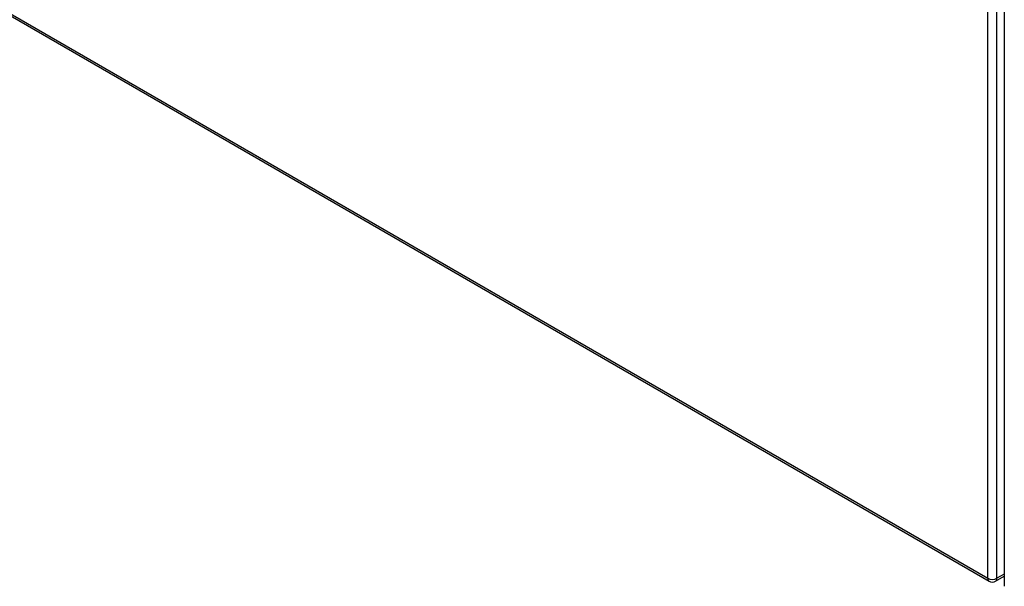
# Model space of a CAD drawing. Header units: inches. Extents: x 378 to 445.2, y 145.3 to 209.5.
# Tile 1 of 129: x 392.9 to 407.7, y 162.4 to 170.9. Entities that reach past the tile are written whole.
import ezdxf

# ---------------------------------------------------------------- set-up
doc = ezdxf.new("R2010")
doc.units = ezdxf.units.IN
doc.header["$MEASUREMENT"] = 0
doc.layers.add('Visible Edges(ANSI)', color=7, linetype='Continuous', lineweight=25)
doc.layers.add('Visible Tangent Edges(ANSI)', color=7, linetype='Continuous', lineweight=25)

msp = doc.modelspace()

# ---------------------------------------------------------------- linework, layer by layer
at = {"layer": 'Visible Edges(ANSI)'}
for p, q in [((407.737, 186.682), (407.737, 162.416)), ((378.088, 179.477), (407.507, 162.491)), ((407.606, 162.491), (407.737, 162.567))]:
    msp.add_line(p, q, dxfattribs=at)
msp.add_arc((407.556, 162.577), 0.099, 240, 300, dxfattribs=at)
at = {"layer": 'Visible Tangent Edges(ANSI)'}
for p, q in [((407.486, 162.537), (407.486, 186.803)), ((407.626, 162.537), (407.626, 186.803)), ((378.067, 179.522), (407.486, 162.537)), ((407.737, 162.6), (407.626, 162.537))]:
    msp.add_line(p, q, dxfattribs=at)
for major_axis, start_param, end_param in [((-0.0495, -0.0857), 5.497787, 6.283185), ((0.099, 0), 3.926991, 5.497787), ((0.0495, -0.0857), 0, 0.785398)]:
    msp.add_ellipse((407.556, 162.577), major_axis=major_axis, ratio=0.57735, start_param=start_param, end_param=end_param, dxfattribs=at)

doc.saveas('drawing.dxf')
